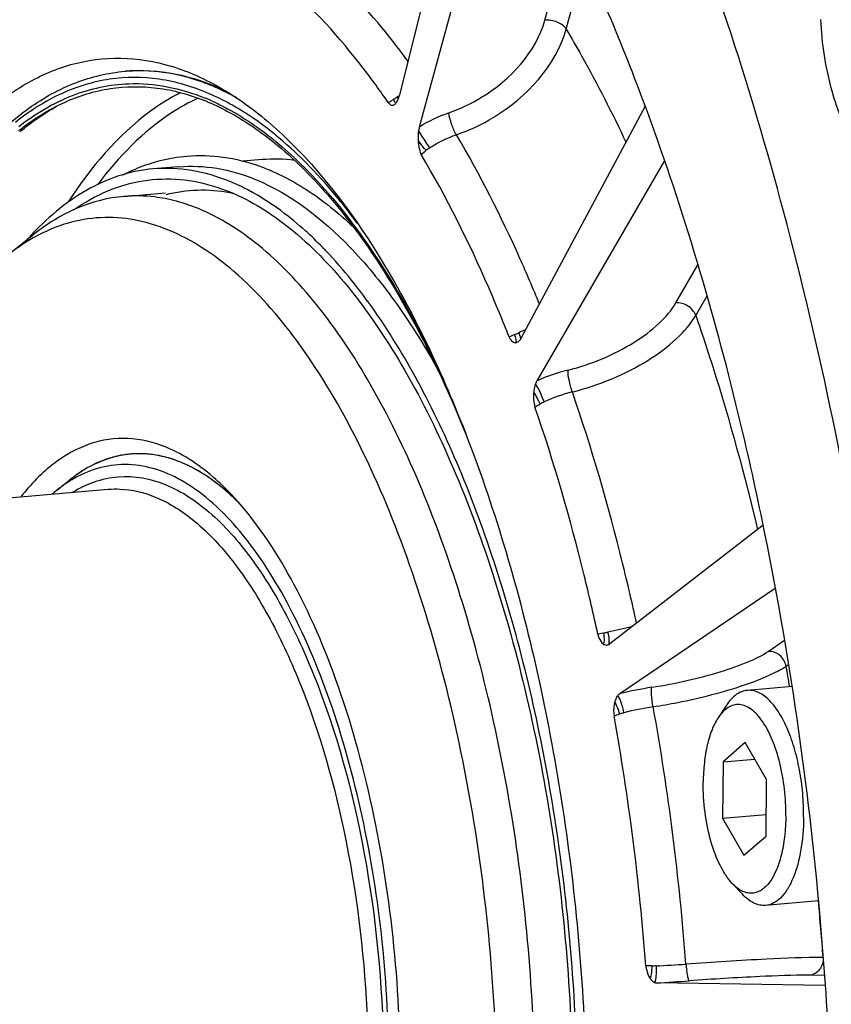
# Model space of a CAD drawing. Header units: millimetres. Extents: x 0 to 420, y 0 to 297.
# Tile 10 of 63: x 106.44 to 114.26, y 40.16 to 49.65. Entities that reach past the tile are written whole.
import ezdxf

# ---------------------------------------------------------------- set-up
doc = ezdxf.new("R2010")
doc.units = ezdxf.units.MM
doc.header["$LTSCALE"] = 23.1
doc.layers.add('COMPONENTS', color=7, linetype='CONTINUOUS')

msp = doc.modelspace()

# ---------------------------------------------------------------- linework, layer by layer
at = {"layer": 'COMPONENTS', "color": 7, "linetype": 'CONTINUOUS'}
for p, q in [((110.88897, 52.08415), (110.09944, 48.91851)), ((110.29259, 48.6148), (111.13147, 51.68401)), ((111.50132, 49.64259), (111.74361, 50.52908)), ((111.70621, 49.55582), (111.88709, 50.21757)), ((107.47215, 49.15024), (107.45406, 49.1487)), ((108.3158, 49.00774), (108.32271, 49.00484)), ((108.31771, 48.91001), (108.31618, 48.91072)), ((110.05091, 48.8297), (110.05584, 48.83341)), ((112.46741, 48.81323), (111.27353, 46.57897)), ((106.44096, 48.58611), (106.44862, 48.5921)), ((108.89152, 48.46233), (108.89713, 48.45778)), ((107.97068, 48.22913), (107.72602, 48.20835)), ((108.77662, 48.2976), (108.59246, 48.28195)), ((111.42512, 46.16719), (112.65532, 48.28409)), ((108.33752, 48.03304), (108.46519, 47.98614)), ((107.44411, 47.94353), (107.84446, 47.97754)), ((106.32155, 47.37552), (106.57256, 47.5751)), ((112.76384, 46.91701), (112.97681, 47.28349)), ((112.95519, 46.79643), (113.06406, 46.98377)), ((107.58167, 45.46357), (107.57666, 45.46351)), ((106.79746, 45.11221), (106.92297, 45.212)), ((105.26718, 44.94851), (107.29254, 45.12057)), ((108.40846, 45.12221), (108.40353, 45.12633)), ((113.60412, 44.77451), (112.1273, 43.63102)), ((112.22248, 43.15147), (113.72192, 44.16713)), ((112.06736, 43.73369), (112.01189, 43.72283)), ((113.65313, 43.55783), (113.81128, 43.66496)), ((113.82628, 43.41643), (113.84909, 43.43188)), ((113.88361, 43.21912), (113.45271, 43.18252)), ((113.2509, 43.03922), (113.17144, 42.91954)), ((113.43102, 42.6801), (113.21864, 42.49433)), ((113.638, 42.32224), (113.43102, 42.6801)), ((113.21864, 42.49433), (113.52349, 42.52023)), ((113.21864, 42.49433), (113.21323, 41.9507)), ((113.63259, 41.77861), (113.638, 42.32224)), ((113.21323, 41.9507), (113.63465, 41.9865)), ((113.21323, 41.9507), (113.4202, 41.59284)), ((113.4202, 41.59284), (113.63259, 41.77861)), ((113.40568, 41.21717), (113.30717, 41.32174)), ((114.13789, 41.15323), (113.62878, 41.10998)), ((112.53082, 40.52632), (112.47429, 40.52841)), ((114.19709, 40.43426), (114.05019, 40.43637)), ((114.20373, 40.33979), (112.57716, 40.36322))]:
    msp.add_line(p, q, dxfattribs=at)
for centre, radius, start, end in [((107.59233, 47.51855), 1.63601, 89.637081, 94.213779), ((107.59232, 47.50556), 1.649, 88.55942, 89.639501), ((107.59196, 47.5254), 1.62914, 94.21843, 94.855382), ((107.46066, 47.00333), 2.1708, 66.710226, 67.686378), ((107.46607, 46.97534), 2.20288, 66.20524, 67.115673), ((107.43213, 46.89929), 2.28616, 63.837699, 66.195913), ((107.42127, 46.9193), 2.12943, 67.201824, 67.687723), ((107.41329, 46.9003), 2.15004, 66.823698, 67.201991), ((107.39998, 46.86935), 2.18373, 65.834473, 66.822093), ((107.3931, 46.90997), 2.20342, 65.994675, 66.66997), ((107.37884, 46.87796), 2.23846, 65.244631, 65.99445), ((107.30365, 46.72167), 2.41188, 60.546519, 65.137543), ((110.61573, 47.99207), 1.0557, 122.94672, 124.565801), ((109.11102, 50.3166), 1.71334, 302.89663, 303.147066), ((108.97354, 50.5268), 1.96451, 303.152094, 303.582584), ((108.65143, 51.01137), 2.54637, 303.589647, 304.0752), ((110.71215, 47.96444), 1.13199, 122.708655, 124.063264), ((108.00496, 47.54013), 2.48057, 32.838694, 33.3051), ((109.90628, 48.95469), 0.19553, 334.996091, 338.329294), ((109.80192, 48.99236), 0.30654, 343.589399, 344.80953), ((109.78727, 48.99634), 0.32173, 344.809189, 346.000376), ((107.43886, 46.91644), 2.10138, 67.687827, 68.139119), ((107.43192, 46.89952), 2.11967, 67.305014, 67.687889), ((110.90201, 47.57926), 1.55807, 124.982282, 125.69341), ((110.7467, 47.80073), 1.28757, 124.534309, 124.969961), ((91.03586, 40.86034), 22.86039, 20.210186, 20.479283), ((107.95439, 46.65625), 2.45251, 128.10424, 128.487778), ((108.09295, 46.60364), 2.56494, 129.574984, 130.160919), ((106.74138, 45.83942), 3.40989, 50.534333, 50.998474), ((110.63177, 48.04396), 0.43944, 123.316093, 129.043951), ((108.90021, 46.82154), 1.48122, 82.709226, 94.78856), ((107.54744, 46.39624), 1.55352, 78.161925, 79.139699), ((108.18259, 46.45976), 1.54359, 78.931129, 79.501684), ((108.17987, 46.44594), 1.55768, 78.028372, 78.930597), ((108.71233, 45.55859), 2.95349, 137.269429, 138.169352), ((108.65731, 45.60933), 2.87864, 136.66443, 137.268128), ((106.50896, 44.67032), 3.98195, 43.656981, 44.340067), ((110.89966, 47.36015), 0.8103, 292.49121, 293.011113), ((110.8593, 47.45444), 0.91287, 293.029325, 294.391339), ((110.79519, 47.59639), 1.06862, 294.378779, 295.137814), ((111.92398, 45.18996), 1.5894, 112.497761, 115.12478), ((111.13235, 46.65438), 0.16006, 329.998951, 331.893689), ((112.22062, 44.32008), 2.01112, 104.289605, 113.300199), ((112.1784, 44.44665), 1.66374, 104.346674, 114.281756), ((111.66844, 45.57578), 0.4248, 114.211828, 120.072635), ((107.59192, 44.50506), 0.95866, 98.316235, 102.389875), ((107.59057, 44.5137), 0.94992, 96.122356, 98.31083), ((107.59036, 44.51553), 0.94808, 94.824633, 96.12164), ((107.59029, 44.51626), 0.94735, 93.688478, 94.85481), ((107.59046, 44.51317), 0.95044, 90.831908, 93.686864), ((107.59042, 44.49665), 0.96696, 85.155061, 90.518176), ((107.58878, 44.47549), 0.98818, 83.39431, 85.16402), ((107.58573, 44.4508), 1.01306, 79.594827, 83.383867), ((107.6671, 44.31329), 1.1653, 116.125999, 120.394613), ((107.64507, 44.35706), 1.11631, 115.277438, 116.099749), ((107.62552, 44.39975), 1.06936, 109.973459, 115.306866), ((107.6095, 44.4422), 1.02398, 108.389429, 109.942424), ((107.60094, 44.46846), 0.99637, 104.327567, 108.398989), ((107.59484, 44.49158), 0.97246, 102.38726, 104.316403), ((107.58004, 44.41904), 1.04532, 77.731961, 79.602478), ((107.57129, 44.37993), 1.0854, 74.087702, 77.719193), ((107.55956, 44.33792), 1.12901, 72.528998, 74.099747), ((107.53885, 44.27451), 1.19572, 67.648001, 72.494724), ((107.49207, 44.16104), 1.31845, 63.10633, 67.642909), ((107.73512, 44.20083), 1.29676, 121.968641, 125.286053), ((107.69896, 44.25808), 1.22904, 120.373241, 121.951718), ((107.44976, 44.07572), 1.41368, 61.796376, 63.141231), ((107.41064, 44.00365), 1.49569, 58.839536, 61.780558), ((107.36343, 43.92481), 1.58758, 57.444114, 58.853913), ((107.78672, 44.12776), 1.38622, 126.160758, 126.749733), ((107.77205, 44.14787), 1.36133, 125.267254, 126.161647), ((107.3092, 43.84064), 1.68771, 54.725706, 57.429861), ((107.24802, 43.75335), 1.7943, 53.55796, 54.740448), ((107.16164, 43.63803), 1.93839, 50.157424, 53.528867), ((107.71751, 43.9556), 1.47791, 128.500136, 130.761778), ((107.0162, 43.46352), 2.16556, 47.439398, 49.990672), ((106.91519, 43.35247), 2.31567, 46.436931, 47.468619), ((106.93718, 43.37633), 2.28322, 47.115229, 47.458683), ((106.40096, 43.1003), 2.8631, 41.566353, 43.281695), ((106.91507, 43.35253), 2.31571, 46.723336, 47.115095), ((106.87068, 43.30556), 2.38034, 45.723045, 46.720534), ((106.84946, 43.28337), 2.41104, 45.37927, 46.436673), ((112.93816, 40.54953), 3.29938, 100.490349, 104.556388), ((111.46338, 43.6119), 0.65873, 10.032886, 11.480715), ((88.2154, 38.76999), 26.02896, 9.838165, 10.283016), ((113.23479, 38.79086), 4.47657, 99.02426, 103.069588), ((113.12226, 39.41489), 3.65527, 99.083878, 103.598894), ((88.53034, 38.70967), 24.39935, 4.313438, 10.185428), ((88.62517, 38.7182), 23.91773, 4.340581, 10.157985), ((86.7912, 38.56157), 27.46865, 4.272799, 5.413836), ((111.55683, 59.04352), 18.5446, 273.142107, 274.031395), ((111.14436, 64.78417), 24.46295, 273.357749, 274.097638)]:
    msp.add_arc(centre, radius, start, end, dxfattribs=at)
for points, knots in [([(113.73954, 27.87754), (114.11621, 28.97823), (114.70351, 31.38369), (115.13563, 35.21919), (115.15356, 39.32771), (114.75496, 43.48847), (113.96166, 47.47899), (112.81614, 51.08861), (111.38252, 54.12722), (110.16665, 55.83409), (109.51071, 56.51663)], [0, 0, 0, 0, 0.1164752, 0.2468038, 0.3856982, 0.5270663, 0.664599, 0.7923265, 0.9052231, 1, 1, 1, 1]), ([(101.37568, 44.60025), (101.4599, 45.98706), (101.71523, 47.99066), (102.39616, 50.46479), (103.01501, 52.01036), (103.7486, 53.28452), (104.58647, 54.26027), (105.52076, 54.9112), (106.21315, 55.10506), (106.54652, 55.13336)], [0, 0, 0, 0, 0.3329319, 0.4810686, 0.6140305, 0.7308223, 0.8318936, 0.9198273, 1, 1, 1, 1]), ([(112.45144, 48.85847), (112.33917, 49.15908), (111.89618, 50.27218), (111.35524, 51.34948), (110.88557, 52.09057)], [0, 0, 0, 0, 0.2677909, 1, 1, 1, 1]), ([(110.18124, 49.2466), (110.11191, 49.34109), (109.84458, 49.68818), (109.54258, 50.01008), (109.29907, 50.21923)], [0, 0, 0, 0, 0.2674527, 1, 1, 1, 1]), ([(109.99296, 48.84465), (109.91498, 48.95847), (109.61566, 49.37217), (109.27045, 49.75525), (108.98798, 49.99863)], [0, 0, 0, 0, 0.2700852, 1, 1, 1, 1]), ([(110.57609, 48.74997), (110.68604, 48.78737), (111.07999, 48.97239), (111.41668, 49.33316), (111.50132, 49.64259)], [0, 0, 0, 0, 0.2657906, 1, 1, 1, 1]), ([(111.70621, 49.55582), (111.68732, 49.5865), (111.61901, 49.63172), (111.54162, 49.64602), (111.50132, 49.64259)], [0, 0, 0, 0, 0.4711112, 1, 1, 1, 1]), ([(114.15754, 49.64668), (114.16846, 49.41555), (114.23252, 48.99349), (114.39005, 48.58917), (114.50006, 48.43006)], [0, 0, 0, 0, 0.5446704, 1, 1, 1, 1]), ([(110.64762, 48.53772), (110.77331, 48.58037), (111.22349, 48.79131), (111.60902, 49.20254), (111.70621, 49.55582)], [0, 0, 0, 0, 0.2659257, 1, 1, 1, 1]), ([(111.70621, 49.55582), (111.75693, 49.47058), (111.96227, 49.11457), (112.14914, 48.74801), (112.28178, 48.46585)], [0, 0, 0, 0, 0.2413368, 1, 1, 1, 1]), ([(104.89344, 46.81304), (105.07197, 47.27724), (105.38417, 47.92294), (105.95072, 48.61947), (106.38845, 48.98551), (106.85866, 49.21586), (107.35325, 49.30015), (107.85675, 49.23416), (108.17351, 49.10055), (108.328, 49.01569)], [0, 0, 0, 0, 0.3178699, 0.4519919, 0.5713859, 0.6797499, 0.7827688, 0.8873434, 1, 1, 1, 1]), ([(107.47215, 49.15024), (107.61173, 49.16209), (107.9023, 49.14864), (108.17996, 49.06452), (108.3158, 49.00774)], [0, 0, 0, 0, 0.4875518, 1, 1, 1, 1]), ([(104.5971, 44.87868), (104.70776, 45.45873), (104.92084, 46.28783), (105.3412, 47.29107), (105.68787, 47.90858), (106.07547, 48.41427), (106.50148, 48.80016), (106.96246, 49.05685), (107.29247, 49.13497), (107.45406, 49.1487)], [0, 0, 0, 0, 0.3246188, 0.4677317, 0.5970459, 0.7128503, 0.8165329, 0.9108495, 1, 1, 1, 1]), ([(108.26572, 48.93323), (108.11174, 48.99964), (107.79442, 49.09503), (107.29886, 49.09649), (106.81946, 48.94864), (106.53369, 48.76522), (106.39768, 48.65647)], [0, 0, 0, 0, 0.2530979, 0.4933538, 0.7371502, 1, 1, 1, 1]), ([(108.28486, 49.01158), (108.23133, 49.03355), (108.02195, 49.10987), (107.7987, 49.14989), (107.63377, 49.15404)], [0, 0, 0, 0, 0.2596743, 1, 1, 1, 1]), ([(106.43016, 48.61582), (106.58721, 48.73867), (106.92176, 48.94048), (107.30621, 49.02302), (107.4912, 49.02937)], [0, 0, 0, 0, 0.518578, 1, 1, 1, 1]), ([(106.44862, 48.5921), (106.57855, 48.69315), (106.8508, 48.86378), (107.30443, 49.00364), (107.77286, 49.0085), (108.07464, 48.92556), (108.22132, 48.86671)], [0, 0, 0, 0, 0.262592, 0.5071013, 0.7478498, 1, 1, 1, 1]), ([(107.4912, 49.02937), (107.61415, 49.03359), (107.86772, 49.01289), (108.1104, 48.93826), (108.22972, 48.8893)], [0, 0, 0, 0, 0.4881871, 1, 1, 1, 1]), ([(108.52791, 48.89446), (108.51063, 48.90403), (108.44226, 48.94083), (108.37213, 48.97436), (108.31896, 48.99725)], [0, 0, 0, 0, 0.2544177, 1, 1, 1, 1]), ([(108.328, 49.01569), (108.38322, 48.98536), (108.61253, 48.8481), (108.82199, 48.67909), (108.97088, 48.5395)], [0, 0, 0, 0, 0.2358563, 1, 1, 1, 1]), ([(107.9873, 48.94254), (107.88633, 48.89101), (107.45557, 48.62066), (107.12103, 48.21908), (106.90728, 47.8894)], [0, 0, 0, 0, 0.2239128, 1, 1, 1, 1]), ([(108.15918, 48.89038), (108.0705, 48.84968), (107.69527, 48.63981), (107.38924, 48.32236), (107.19039, 48.05802)], [0, 0, 0, 0, 0.2277944, 1, 1, 1, 1]), ([(110.04158, 48.87799), (110.04327, 48.87473), (110.04863, 48.86403), (110.05372, 48.85313), (110.05625, 48.84522)], [0, 0, 0, 0, 0.3070754, 1, 1, 1, 1]), ([(110.05584, 48.83341), (110.05855, 48.83564), (110.07, 48.84677), (110.07822, 48.86081), (110.08348, 48.87205)], [0, 0, 0, 0, 0.2202322, 1, 1, 1, 1]), ([(106.45885, 48.58067), (106.48777, 48.60457), (106.60174, 48.69461), (106.72409, 48.77426), (106.81888, 48.82546)], [0, 0, 0, 0, 0.2582726, 1, 1, 1, 1]), ([(108.24974, 48.85506), (108.30451, 48.83216), (108.53229, 48.72551), (108.74234, 48.58309), (108.89152, 48.46233)], [0, 0, 0, 0, 0.2362268, 1, 1, 1, 1]), ([(108.29394, 48.86171), (108.34455, 48.83901), (108.55435, 48.73522), (108.7487, 48.60164), (108.88736, 48.48935)], [0, 0, 0, 0, 0.2371471, 1, 1, 1, 1]), ([(108.68396, 48.70083), (108.66791, 48.71176), (108.60441, 48.7541), (108.53918, 48.79386), (108.48961, 48.82182)], [0, 0, 0, 0, 0.2544241, 1, 1, 1, 1]), ([(109.99296, 48.84465), (109.99986, 48.83458), (110.01848, 48.8167), (110.04272, 48.82421), (110.0509, 48.82972)], [0, 0, 0, 0, 0.5527559, 1, 1, 1, 1]), ([(108.93782, 48.50808), (108.91697, 48.52556), (108.83474, 48.59288), (108.7493, 48.65631), (108.68396, 48.70083)], [0, 0, 0, 0, 0.2560377, 1, 1, 1, 1]), ([(110.64761, 48.53772), (110.62813, 48.56996), (110.59972, 48.63993), (110.57988, 48.71285), (110.57609, 48.74997)], [0, 0, 0, 0, 0.5022882, 1, 1, 1, 1]), ([(113.59827, 44.81163), (113.5267, 45.15887), (113.22811, 46.49292), (112.83857, 47.80761), (112.48877, 48.75781)], [0, 0, 0, 0, 0.2593443, 1, 1, 1, 1]), ([(109.69157, 47.68694), (109.63243, 47.76725), (109.40476, 48.06134), (109.14648, 48.33318), (108.93782, 48.50808)], [0, 0, 0, 0, 0.2681166, 1, 1, 1, 1]), ([(108.97088, 48.5395), (109.36023, 48.17445), (110.07348, 47.20132), (110.56726, 46.11531), (110.79692, 45.5021)], [0, 0, 0, 0, 0.4490583, 1, 1, 1, 1]), ([(110.39041, 48.41117), (110.38273, 48.42361), (110.34811, 48.4785), (110.31243, 48.53273), (110.28404, 48.57423)], [0, 0, 0, 0, 0.2252233, 1, 1, 1, 1]), ([(111.44831, 46.90608), (111.38811, 47.0536), (111.15017, 47.61104), (110.8755, 48.15339), (110.64762, 48.53772)], [0, 0, 0, 0, 0.2628577, 1, 1, 1, 1]), ([(108.89713, 48.45778), (109.08065, 48.30857), (109.43953, 47.9495), (110.11275, 47.03696), (110.50901, 46.2253), (110.74329, 45.64383)], [0, 0, 0, 0, 0.2090312, 0.4459617, 1, 1, 1, 1]), ([(108.90876, 48.47188), (109.22852, 48.20862), (109.8335, 47.50417), (110.27863, 46.69944), (110.49149, 46.2451)], [0, 0, 0, 0, 0.4522103, 1, 1, 1, 1]), ([(110.27929, 48.4821), (110.27984, 48.46967), (110.28366, 48.42363), (110.2924, 48.37587), (110.30972, 48.34659)], [0, 0, 0, 0, 0.267752, 1, 1, 1, 1]), ([(110.35496, 48.38525), (110.34958, 48.39233), (110.32462, 48.4248), (110.29928, 48.45698), (110.27929, 48.48206)], [0, 0, 0, 0, 0.2169927, 1, 1, 1, 1]), ([(107.70692, 48.264), (107.73487, 48.27284), (107.84674, 48.30496), (107.96216, 48.32475), (108.0489, 48.33212)], [0, 0, 0, 0, 0.2518898, 1, 1, 1, 1]), ([(108.0489, 48.33212), (108.16562, 48.34204), (108.406, 48.33483), (108.63859, 48.2753), (108.75248, 48.23434)], [0, 0, 0, 0, 0.4918208, 1, 1, 1, 1]), ([(111.15688, 46.58841), (111.09394, 46.74809), (110.84498, 47.34945), (110.5538, 47.93412), (110.30972, 48.34659)], [0, 0, 0, 0, 0.2636777, 1, 1, 1, 1]), ([(107.72596, 48.20834), (107.62267, 48.19956), (107.41365, 48.15867), (106.99859, 47.98245), (106.72644, 47.7575), (106.56354, 47.58485)], [0, 0, 0, 0, 0.2311689, 0.4706462, 1, 1, 1, 1]), ([(107.43742, 48.15243), (107.45937, 48.16373), (107.54676, 48.20651), (107.63769, 48.24211), (107.70692, 48.264)], [0, 0, 0, 0, 0.2537134, 1, 1, 1, 1]), ([(108.46618, 48.08618), (108.34686, 48.13515), (108.1031, 48.20752), (107.84842, 48.21875), (107.72596, 48.20834)], [0, 0, 0, 0, 0.5120519, 1, 1, 1, 1]), ([(107.97068, 48.22913), (108.09313, 48.23953), (108.34778, 48.2283), (108.59153, 48.15593), (108.71084, 48.10697)], [0, 0, 0, 0, 0.4879359, 1, 1, 1, 1]), ([(108.75248, 48.23434), (108.77686, 48.22558), (108.87568, 48.18777), (108.97147, 48.14215), (109.04171, 48.10411)], [0, 0, 0, 0, 0.2448805, 1, 1, 1, 1]), ([(106.95605, 47.81257), (107.05952, 47.88448), (107.27475, 48.00587), (107.62579, 48.10827), (107.98661, 48.12076), (108.22226, 48.07057), (108.33752, 48.03309)], [0, 0, 0, 0, 0.2606591, 0.5067297, 0.7492737, 1, 1, 1, 1]), ([(108.69666, 47.97406), (108.67764, 47.98476), (108.60256, 48.02561), (108.52505, 48.06203), (108.46618, 48.08618)], [0, 0, 0, 0, 0.2554793, 1, 1, 1, 1]), ([(108.71084, 48.10697), (109.05485, 47.9658), (109.54046, 47.58231), (110.07577, 46.92597), (110.33047, 46.5212), (110.45405, 46.30211)], [0, 0, 0, 0, 0.4383943, 0.7034407, 1, 1, 1, 1]), ([(109.04171, 48.10411), (109.09477, 48.07537), (109.31432, 47.94507), (109.51397, 47.78282), (109.65514, 47.64864)], [0, 0, 0, 0, 0.2365386, 1, 1, 1, 1]), ([(107.44463, 47.94358), (107.29172, 47.93064), (106.9766, 47.84956), (106.70223, 47.67819), (106.57259, 47.57512)], [0, 0, 0, 0, 0.480936, 1, 1, 1, 1]), ([(107.84015, 47.92193), (107.80719, 47.92825), (107.67652, 47.94896), (107.54299, 47.9519), (107.44463, 47.94358)], [0, 0, 0, 0, 0.2537215, 1, 1, 1, 1]), ([(108.46384, 47.97752), (108.36146, 47.99649), (108.15307, 48.01336), (107.94603, 47.98367), (107.84611, 47.95817)], [0, 0, 0, 0, 0.5024227, 1, 1, 1, 1]), ([(108.46519, 47.98614), (108.67271, 47.90098), (109.09133, 47.63539), (109.64419, 47.05909), (110.15874, 46.29536), (110.62174, 45.36416), (111.02135, 44.29066), (111.46196, 42.67983), (111.77941, 40.54271), (111.79304, 38.38762), (111.6016, 36.74583), (111.36968, 35.64674), (111.05092, 34.68096), (110.56784, 33.69428), (110.04057, 33.07838), (109.62706, 32.86083)], [0, 0, 0, 0, 0.0403179, 0.0876576, 0.1427146, 0.2051946, 0.2741653, 0.3482689, 0.5050353, 0.6609768, 0.7340883, 0.8017409, 0.8626562, 0.9160202, 1, 1, 1, 1]), ([(109.35687, 47.45337), (109.30429, 47.50717), (109.10245, 47.70221), (108.8758, 47.87324), (108.69666, 47.97406)], [0, 0, 0, 0, 0.2679134, 1, 1, 1, 1]), ([(108.16161, 47.82511), (108.1372, 47.83513), (108.04091, 47.87227), (107.94131, 47.90096), (107.86614, 47.91671)], [0, 0, 0, 0, 0.2557229, 1, 1, 1, 1]), ([(107.87197, 47.61945), (107.7663, 47.66281), (107.55095, 47.7282), (107.21743, 47.75124), (106.88984, 47.69458), (106.68514, 47.60724), (106.58673, 47.55315)], [0, 0, 0, 0, 0.2574721, 0.5029586, 0.7468634, 1, 1, 1, 1]), ([(109.11616, 32.8857), (109.31084, 32.95854), (109.70078, 33.20425), (110.18525, 33.76644), (110.60182, 34.52006), (110.94161, 35.44555), (111.19661, 36.51755), (111.41823, 38.14095), (111.4348, 40.29542), (111.13978, 42.44371), (110.71168, 44.07275), (110.31784, 45.16222), (109.85797, 46.10848), (109.34439, 46.88484), (108.79097, 47.47021), (108.37021, 47.73951), (108.16161, 47.82511)], [0, 0, 0, 0, 0.0375462, 0.0813341, 0.1328536, 0.1922731, 0.2589069, 0.3315145, 0.4878624, 0.6464085, 0.7216552, 0.791785, 0.8553343, 0.9112811, 0.9592717, 1, 1, 1, 1]), ([(106.58673, 47.55315), (106.564, 47.54065), (106.47186, 47.48723), (106.38455, 47.4256), (106.32149, 47.37546)], [0, 0, 0, 0, 0.2435144, 1, 1, 1, 1]), ([(107.72721, 33.07327), (107.82952, 33.03128), (108.03776, 32.96737), (108.35998, 32.94141), (108.67711, 32.98983), (109.10066, 33.15767), (109.60105, 33.57188), (110.09171, 34.29671), (110.49433, 35.24024), (110.79603, 36.37192), (110.98696, 37.65204), (111.05946, 39.03353), (111.01065, 40.46468), (110.8422, 41.8915), (110.56058, 43.26015), (110.17653, 44.51932), (109.70485, 45.6225), (109.16169, 46.53058), (108.56594, 47.21309), (108.10209, 47.52501), (107.87197, 47.61945)], [0, 0, 0, 0, 0.0191704, 0.0374558, 0.0555754, 0.074286, 0.1158238, 0.1656693, 0.2248464, 0.2928362, 0.3681749, 0.4488075, 0.5323172, 0.6161077, 0.6975657, 0.774222, 0.8439272, 0.9050679, 0.9568817, 1, 1, 1, 1]), ([(109.96699, 32.97643), (110.12727, 33.10607), (110.43417, 33.4317), (110.81667, 34.0359), (111.14634, 34.77472), (111.52179, 35.96893), (111.79999, 37.68636), (111.84777, 39.8917), (111.61501, 42.14024), (111.19359, 43.94122), (110.72304, 45.24593), (110.32962, 46.09377), (109.89485, 46.81968), (109.56241, 47.23838), (109.38984, 47.41922)], [0, 0, 0, 0, 0.0401767, 0.0863421, 0.1388288, 0.1974022, 0.3299229, 0.4762152, 0.6262345, 0.7694104, 0.8354095, 0.8962829, 0.9512829, 1, 1, 1, 1]), ([(111.72423, 46.26898), (111.94691, 46.32562), (112.2605, 46.45418), (112.59673, 46.70137), (112.72143, 46.84407), (112.76384, 46.91701)], [0, 0, 0, 0, 0.5522007, 0.7972205, 1, 1, 1, 1]), ([(112.95519, 46.79643), (112.94197, 46.83342), (112.88524, 46.89724), (112.80354, 46.92039), (112.76384, 46.91701)], [0, 0, 0, 0, 0.4964226, 1, 1, 1, 1]), ([(111.76614, 46.05851), (112.02066, 46.12302), (112.37911, 46.26933), (112.76378, 46.5508), (112.90659, 46.71331), (112.95519, 46.79643)], [0, 0, 0, 0, 0.5524462, 0.797421, 1, 1, 1, 1]), ([(112.95519, 46.79643), (113.012, 46.63191), (113.23652, 45.95204), (113.42569, 45.26063), (113.55099, 44.73344)], [0, 0, 0, 0, 0.2431135, 1, 1, 1, 1]), ([(111.20963, 46.61148), (111.21172, 46.60418), (111.21749, 46.58113), (111.22252, 46.55684), (111.22017, 46.54067)], [0, 0, 0, 0, 0.3171919, 1, 1, 1, 1]), ([(111.24914, 46.62898), (111.25143, 46.62287), (111.25855, 46.60294), (111.26511, 46.5826), (111.26735, 46.56811)], [0, 0, 0, 0, 0.3079636, 1, 1, 1, 1]), ([(111.15688, 46.58841), (111.16043, 46.5794), (111.17223, 46.55408), (111.19953, 46.53292), (111.21825, 46.53337)], [0, 0, 0, 0, 0.3409814, 1, 1, 1, 1]), ([(111.22017, 46.54067), (111.21998, 46.53933), (111.2195, 46.53685), (111.21871, 46.53444), (111.21824, 46.53337)], [0, 0, 0, 0, 0.5378933, 1, 1, 1, 1]), ([(111.25103, 46.54832), (111.25208, 46.5493), (111.25418, 46.55137), (111.25616, 46.55355), (111.25713, 46.55467)], [0, 0, 0, 0, 0.49197, 1, 1, 1, 1]), ([(111.76613, 46.05852), (111.75279, 46.09639), (111.73515, 46.16579), (111.72243, 46.23745), (111.72423, 46.26898)], [0, 0, 0, 0, 0.5597234, 1, 1, 1, 1]), ([(111.411, 46.13671), (111.40884, 46.13088), (111.40041, 46.10497), (111.3957, 46.07794), (111.39362, 46.05703)], [0, 0, 0, 0, 0.2283307, 1, 1, 1, 1]), ([(111.49423, 45.96321), (111.4886, 45.97882), (111.46481, 46.03841), (111.43708, 46.09687), (111.411, 46.13671)], [0, 0, 0, 0, 0.2583331, 1, 1, 1, 1]), ([(111.45558, 45.9434), (111.45133, 45.95275), (111.43262, 45.99164), (111.4113, 46.02928), (111.39361, 46.057)], [0, 0, 0, 0, 0.2379366, 1, 1, 1, 1]), ([(112.38467, 43.83031), (112.34238, 44.02414), (112.16787, 44.77519), (111.95251, 45.51702), (111.76614, 46.05851)], [0, 0, 0, 0, 0.257293, 1, 1, 1, 1]), ([(112.01189, 43.72282), (111.97048, 43.9133), (111.79953, 44.65157), (111.58833, 45.38077), (111.40548, 45.91312)], [0, 0, 0, 0, 0.2572275, 1, 1, 1, 1]), ([(107.85113, 45.52513), (107.73354, 45.57339), (107.48524, 45.63432), (107.09943, 45.57723), (106.74212, 45.37357), (106.54487, 45.16831), (106.45152, 45.05047)], [0, 0, 0, 0, 0.2393725, 0.46986, 0.7168834, 1, 1, 1, 1]), ([(107.51011, 45.46021), (107.40715, 45.45146), (107.19499, 45.39681), (107.01026, 45.28141), (106.92297, 45.212)], [0, 0, 0, 0, 0.4809424, 1, 1, 1, 1]), ([(107.99349, 45.38043), (107.91565, 45.41237), (107.75664, 45.45959), (107.59052, 45.46699), (107.51062, 45.46025)], [0, 0, 0, 0, 0.5120482, 1, 1, 1, 1]), ([(108.48528, 45.0632), (108.43564, 45.1159), (108.24856, 45.2996), (108.02705, 45.45294), (107.85113, 45.52513)], [0, 0, 0, 0, 0.2757311, 1, 1, 1, 1]), ([(110.79692, 45.5021), (111.07538, 44.75854), (111.52212, 43.16842), (111.88403, 40.69335), (111.94482, 38.1927), (111.77274, 36.55001), (111.62368, 35.77013)], [0, 0, 0, 0, 0.2413667, 0.4999997, 0.7586331, 1, 1, 1, 1]), ([(109.99581, 39.44509), (109.99992, 39.85794), (109.96241, 40.68216), (109.78115, 41.88143), (109.48503, 42.99042), (109.09219, 43.94354), (108.68253, 44.59814), (108.31689, 44.98413), (108.04758, 45.18844), (107.77144, 45.31928), (107.49183, 45.37186), (107.21569, 45.34239), (107.04534, 45.27127), (106.96467, 45.22562)], [0, 0, 0, 0, 0.1677507, 0.334469, 0.4919483, 0.6329342, 0.7521475, 0.8029868, 0.8482251, 0.8887334, 0.9260516, 0.9623404, 1, 1, 1, 1]), ([(108.48057, 45.0589), (108.44176, 45.0945), (108.29363, 45.22125), (108.12525, 45.32636), (107.99349, 45.38043)], [0, 0, 0, 0, 0.2699263, 1, 1, 1, 1]), ([(106.96467, 45.22562), (106.95037, 45.21753), (106.89243, 45.18312), (106.83736, 45.14393), (106.79748, 45.11222)], [0, 0, 0, 0, 0.243891, 1, 1, 1, 1]), ([(106.94692, 45.09159), (107.07905, 45.17291), (107.38452, 45.2841), (107.70377, 45.22319), (107.84754, 45.16419)], [0, 0, 0, 0, 0.4995833, 1, 1, 1, 1]), ([(107.29254, 45.12057), (107.32985, 45.12374), (107.48406, 45.12717), (107.63793, 45.09001), (107.7457, 45.04578)], [0, 0, 0, 0, 0.2432619, 1, 1, 1, 1]), ([(107.84754, 45.16419), (107.99978, 45.10171), (108.30667, 44.89545), (108.7009, 44.44416), (109.0605, 43.84375), (109.49465, 42.82848), (109.85523, 41.35504), (109.99668, 39.51855), (109.86479, 38.02059), (109.58758, 36.97276), (109.32215, 36.34662), (108.99766, 35.865), (108.61564, 35.54332), (108.1782, 35.41441), (107.89112, 35.4724), (107.75946, 35.52535)], [0, 0, 0, 0, 0.0431369, 0.094963, 0.1561089, 0.2258187, 0.3837833, 0.5510266, 0.7070052, 0.7751301, 0.8344619, 0.8844663, 0.9261369, 0.9628018, 1, 1, 1, 1]), ([(107.7457, 45.04578), (107.88353, 44.98922), (108.16152, 44.80811), (108.52412, 44.41335), (108.85864, 43.88906), (109.27161, 42.99852), (109.63746, 41.68695), (109.83089, 40.0139), (109.78014, 38.60971), (109.59528, 37.5768), (109.39954, 36.91606), (109.14863, 36.36496), (108.84802, 35.93923), (108.5008, 35.65166), (108.23261, 35.56585), (108.10515, 35.55503)], [0, 0, 0, 0, 0.0416363, 0.0910448, 0.1489052, 0.2147343, 0.3647934, 0.5269651, 0.6839383, 0.7553613, 0.81976, 0.8760322, 0.9238758, 0.9642538, 1, 1, 1, 1]), ([(109.32187, 35.89203), (109.49053, 36.16506), (109.76878, 36.82101), (110.01913, 37.93242), (110.12818, 39.20233), (110.08737, 40.54734), (109.89933, 41.87941), (109.57639, 43.11135), (109.14118, 44.16252), (108.75564, 44.76035), (108.5431, 44.99993)], [0, 0, 0, 0, 0.1008509, 0.2215085, 0.3569723, 0.5002651, 0.6435192, 0.7788699, 0.8993548, 1, 1, 1, 1]), ([(114.24421, 39.69664), (114.22254, 40.12915), (114.1038, 41.84461), (113.85796, 43.55169), (113.59827, 44.81163)], [0, 0, 0, 0, 0.251851, 1, 1, 1, 1]), ([(112.01189, 43.72282), (112.01432, 43.71165), (112.02453, 43.67694), (112.04522, 43.64353), (112.06578, 43.62935)], [0, 0, 0, 0, 0.314048, 1, 1, 1, 1]), ([(112.06736, 43.73369), (112.06871, 43.72333), (112.07193, 43.68877), (112.07258, 43.65283), (112.06574, 43.6294)], [0, 0, 0, 0, 0.299775, 1, 1, 1, 1]), ([(112.11203, 43.72666), (112.11607, 43.70377), (112.11891, 43.67176), (112.1199, 43.63027), (112.11087, 43.62252)], [0, 0, 0, 0, 0.6611928, 1, 1, 1, 1]), ([(112.06578, 43.62935), (112.06908, 43.62707), (112.08157, 43.61975), (112.09748, 43.61799), (112.10755, 43.62082)], [0, 0, 0, 0, 0.2772726, 1, 1, 1, 1]), ([(112.11087, 43.62252), (112.11042, 43.62213), (112.10948, 43.62147), (112.10841, 43.62103), (112.10787, 43.62089)], [0, 0, 0, 0, 0.5135994, 1, 1, 1, 1]), ([(112.53263, 43.21202), (112.75757, 43.24778), (113.07423, 43.31726), (113.44498, 43.44666), (113.59495, 43.51843), (113.65313, 43.55783)], [0, 0, 0, 0, 0.5799118, 0.8211107, 1, 1, 1, 1]), ([(113.82628, 43.41643), (113.81865, 43.45651), (113.77506, 43.53143), (113.69171, 43.5611), (113.65313, 43.55783)], [0, 0, 0, 0, 0.5130747, 1, 1, 1, 1]), ([(113.43413, 43.2384), (113.51121, 43.26492), (113.64557, 43.31632), (113.77454, 43.38172), (113.82628, 43.41643)], [0, 0, 0, 0, 0.5667746, 1, 1, 1, 1]), ([(112.54515, 43.02431), (112.53786, 43.06323), (112.52984, 43.1176), (112.52822, 43.18), (112.52921, 43.20414), (112.53263, 43.21202)], [0, 0, 0, 0, 0.628394, 0.8637485, 1, 1, 1, 1]), ([(112.54516, 43.02431), (112.62405, 43.03678), (112.9242, 43.09061), (113.22126, 43.16514), (113.43413, 43.2384)], [0, 0, 0, 0, 0.2618682, 1, 1, 1, 1]), ([(113.45271, 43.18252), (113.43411, 43.18094), (113.39603, 43.17189), (113.34266, 43.14209), (113.29306, 43.09706), (113.26456, 43.0598), (113.2509, 43.03922)], [0, 0, 0, 0, 0.2190567, 0.4521049, 0.7101262, 1, 1, 1, 1]), ([(113.99505, 41.95981), (113.99582, 42.03679), (113.98963, 42.1908), (113.95903, 42.41663), (113.90851, 42.62938), (113.84051, 42.81888), (113.75841, 42.97616), (113.67709, 43.07993), (113.60705, 43.13756), (113.55599, 43.16632), (113.50426, 43.18226), (113.46942, 43.18393), (113.45271, 43.18252)], [0, 0, 0, 0, 0.1605632, 0.3209315, 0.4746742, 0.6158716, 0.7397605, 0.8435534, 0.8880522, 0.928198, 0.9650143, 1, 1, 1, 1]), ([(112.20418, 43.13407), (112.20118, 43.13032), (112.18866, 43.11212), (112.18058, 43.0912), (112.17586, 43.07464)], [0, 0, 0, 0, 0.2181666, 1, 1, 1, 1]), ([(112.26282, 42.96768), (112.25631, 43.00119), (112.24073, 43.05788), (112.21908, 43.11412), (112.20418, 43.13407)], [0, 0, 0, 0, 0.5781419, 1, 1, 1, 1]), ([(112.17586, 43.07464), (112.17299, 43.06457), (112.1627, 43.01939), (112.16163, 42.97171), (112.16799, 42.9364)], [0, 0, 0, 0, 0.2258786, 1, 1, 1, 1]), ([(112.2218, 42.95566), (112.21893, 42.9663), (112.20671, 43.00705), (112.19078, 43.04684), (112.17585, 43.07462)], [0, 0, 0, 0, 0.258871, 1, 1, 1, 1]), ([(113.824, 41.97298), (113.82486, 42.05931), (113.81564, 42.23085), (113.77244, 42.47715), (113.70314, 42.69696), (113.62428, 42.85271), (113.55036, 42.94757), (113.49513, 42.99872), (113.43776, 43.03277), (113.37891, 43.04829), (113.32034, 43.04376), (113.26477, 43.01936), (113.21376, 42.97689), (113.18511, 42.94013), (113.17145, 42.91957)], [0, 0, 0, 0, 0.1744388, 0.3461081, 0.5039352, 0.6387996, 0.6959718, 0.7461353, 0.7900544, 0.8294724, 0.8671757, 0.9064542, 0.9501319, 1, 1, 1, 1]), ([(113.17145, 42.91957), (113.1474, 42.88333), (113.10547, 42.79759), (113.0621, 42.65123), (113.03457, 42.48208), (113.02784, 42.3622), (113.02722, 42.29996)], [0, 0, 0, 0, 0.2027742, 0.4412061, 0.7097748, 1, 1, 1, 1]), ([(113.30716, 41.32176), (113.28517, 41.3451), (113.24305, 41.39968), (113.16709, 41.53294), (113.09254, 41.73713), (113.03816, 42.00948), (113.02625, 42.20237), (113.02722, 42.29996)], [0, 0, 0, 0, 0.0927902, 0.198432, 0.4429704, 0.7175957, 1, 1, 1, 1]), ([(113.824, 41.97298), (113.82333, 41.90595), (113.81568, 41.77743), (113.78403, 41.59759), (113.73432, 41.44533), (113.67663, 41.34177), (113.62191, 41.28203), (113.58002, 41.25087), (113.53552, 41.23162), (113.48913, 41.22502), (113.442, 41.23132), (113.37636, 41.25762), (113.33341, 41.29389), (113.30716, 41.32176)], [0, 0, 0, 0, 0.184279, 0.3531651, 0.5005852, 0.6230702, 0.6752593, 0.7222697, 0.7655498, 0.8071543, 0.8494737, 0.8947494, 1, 1, 1, 1]), ([(113.99505, 41.95981), (113.99396, 41.85004), (113.98129, 41.69044), (113.93673, 41.49164), (113.89346, 41.36605), (113.84027, 41.26194), (113.77812, 41.18187), (113.7076, 41.12814), (113.65428, 41.11215), (113.62878, 41.10998)], [0, 0, 0, 0, 0.3330558, 0.4827267, 0.6172567, 0.7350099, 0.8359231, 0.9223462, 1, 1, 1, 1]), ([(113.62878, 41.10998), (113.61018, 41.1084), (113.57111, 41.11088), (113.51349, 41.13126), (113.457, 41.16728), (113.42262, 41.1992), (113.40568, 41.21718)], [0, 0, 0, 0, 0.2190561, 0.452107, 0.7101309, 1, 1, 1, 1]), ([(112.47429, 40.52842), (112.47523, 40.51611), (112.48161, 40.47316), (112.49792, 40.43141), (112.51535, 40.4057)], [0, 0, 0, 0, 0.2844511, 1, 1, 1, 1]), ([(112.53082, 40.52632), (112.53074, 40.51525), (112.52921, 40.47472), (112.52388, 40.43398), (112.51534, 40.40571)], [0, 0, 0, 0, 0.2726882, 1, 1, 1, 1]), ([(112.57331, 40.5268), (112.57536, 40.49397), (112.57396, 40.44166), (112.5679, 40.38505), (112.55602, 40.36811)], [0, 0, 0, 0, 0.6138319, 1, 1, 1, 1]), ([(112.86055, 40.5448), (112.86195, 40.52461), (112.86552, 40.48755), (112.87259, 40.4365), (112.88096, 40.40599), (112.8871, 40.38492), (112.89239, 40.38376)], [0, 0, 0, 0, 0.3663249, 0.6819845, 0.901857, 1, 1, 1, 1]), ([(114.18351, 40.60813), (114.0016, 40.60974), (113.56018, 40.5897), (113.11952, 40.56358), (112.86057, 40.5448)], [0, 0, 0, 0, 0.4119924, 1, 1, 1, 1]), ([(114.18351, 40.60813), (114.18619, 40.56774), (114.16423, 40.48435), (114.08776, 40.43957), (114.05019, 40.43637)], [0, 0, 0, 0, 0.5176899, 1, 1, 1, 1]), ([(114.05019, 40.43637), (113.891, 40.43866), (113.50465, 40.42215), (113.119, 40.39998), (112.89239, 40.38375)], [0, 0, 0, 0, 0.4120208, 1, 1, 1, 1]), ([(112.51535, 40.4057), (112.51836, 40.40126), (112.52945, 40.38645), (112.54394, 40.37348), (112.55602, 40.36812)], [0, 0, 0, 0, 0.2886893, 1, 1, 1, 1])]:
    msp.add_open_spline(points, degree=3, knots=knots, dxfattribs=at)
for points in [[(110.08798, 48.88249), (110.09102, 48.89011), (110.09366, 48.89789), (110.09597, 48.90576)], [(110.29259, 48.6148), (110.38135, 48.67033), (110.47697, 48.71627), (110.57609, 48.74997)], [(110.29259, 48.6148), (110.28895, 48.60147), (110.28618, 48.58788), (110.28404, 48.57423)], [(110.28404, 48.57423), (110.2793, 48.54384), (110.27794, 48.51282), (110.27929, 48.4821)], [(110.39041, 48.41118), (110.47021, 48.46373), (110.55718, 48.50688), (110.64762, 48.53772)], [(110.30972, 48.3466), (110.3244, 48.35994), (110.33957, 48.37275), (110.35496, 48.38525)], [(111.20963, 46.61148), (111.1919, 46.60413), (111.17436, 46.59633), (111.15688, 46.58841)], [(111.21825, 46.53337), (111.22391, 46.53351), (111.22963, 46.53492), (111.2348, 46.53724)], [(111.2348, 46.53724), (111.24077, 46.53992), (111.24624, 46.54385), (111.25103, 46.54832)], [(111.25713, 46.55467), (111.26239, 46.56073), (111.26695, 46.56741), (111.27096, 46.57435)], [(111.42512, 46.16719), (111.4195, 46.15751), (111.4149, 46.14721), (111.411, 46.13671)], [(111.39362, 46.05703), (111.38884, 46.00913), (111.38984, 45.95864), (111.40548, 45.91312)], [(111.40548, 45.91312), (111.42192, 45.92363), (111.4387, 45.93361), (111.45558, 45.9434)], [(112.10892, 43.74301), (112.09518, 43.73943), (112.08132, 43.73628), (112.06736, 43.73369)], [(112.10755, 43.62082), (112.11468, 43.62282), (112.12144, 43.62648), (112.1273, 43.63102)], [(112.22248, 43.15147), (112.21551, 43.14675), (112.20943, 43.14065), (112.20418, 43.13407)], [(112.16799, 42.93641), (112.18582, 42.94312), (112.20381, 42.9494), (112.2218, 42.95566)], [(112.2218, 42.95566), (112.23525, 42.96035), (112.24897, 42.96433), (112.26282, 42.96768)], [(112.57331, 40.5268), (112.55916, 40.52602), (112.54497, 40.52581), (112.53082, 40.52632)], [(112.55602, 40.36812), (112.56263, 40.36518), (112.56993, 40.36332), (112.57716, 40.36322)]]:
    msp.add_open_spline(points, degree=3, dxfattribs=at)

doc.saveas('drawing.dxf')
